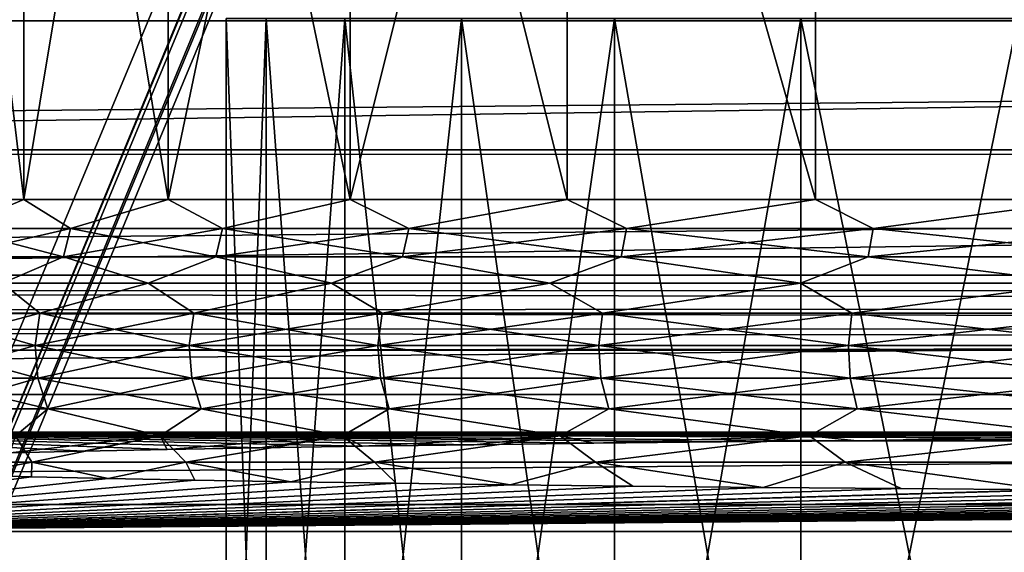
# Model space of a CAD drawing. Header units: metres. Extents: x -206 to 75, y -104 to 104.
# Tile 95 of 256: x -147.58 to -141.59, y -40.75 to -37.51. Entities that reach past the tile are written whole.
import ezdxf

# ---------------------------------------------------------------- set-up
doc = ezdxf.new("R2010")
doc.units = ezdxf.units.M
doc.layers.add('solid_01_1-CONSUMER_THERM_B_125288', color=7, linetype='CONTINUOUS')

msp = doc.modelspace()

# ---------------------------------------------------------------- linework, layer by layer
at = {"layer": 'solid_01_1-CONSUMER_THERM_B_125288'}
for points in [[(-158.776108, 66.195313), (-102.949013, 67.817345), (-158.757141, -66.251068)], [(-102.949013, 67.817345), (-158.757065, -66.804688), (-158.757141, -66.251068)], [(-102.949013, 67.817345), (-103.148926, 67.301086), (-158.757065, -66.804688)], [(-103.148926, 67.301086), (-103.25058, 66.756882), (-158.757065, -66.804688)], [(-103.25058, 66.756882), (-159.058624, -67.86515), (-158.858719, -67.348892)], [(-103.25058, 66.756882), (-103.250504, 66.203262), (-159.058624, -67.86515)], [(-103.25058, 66.756882), (-158.858719, -67.348892), (-158.757065, -66.804688)], [(-103.250504, 66.203262), (-103.231537, -66.243118), (-159.058624, -67.86515)], [(-173.500031, -37.518787, 108.5), (-88.500069, 37.481255, 108.5), (-173.500061, 37.481213, 108.5)], [(-173.500031, -37.518787, 108.5), (-88.500031, -37.518745, 108.5), (-88.500069, 37.481255, 108.5)], [(-112.500031, -40.018757, 6), (-112.500031, -31.818758, 6), (-149.500031, -31.818775, 6)], [(-149.500031, -40.018776, 6), (-112.500031, -40.018757, 6), (-149.500031, -31.818775, 6)], [(-148.185715, -33.318775, 20.264149), (-147.549835, -33.318775, 18.223518), (-148.185699, -38.603626, 20.264112)], [(-147.549835, -33.318775, 18.223518), (-147.54982, -38.603622, 18.223494), (-148.185699, -38.603626, 20.264112)], [(-148.185699, -33.318775, 28.735855), (-148.185699, -38.603626, 28.735888), (-147.54982, -38.603622, 30.776506)], [(-147.549835, -33.318775, 30.776491), (-148.185699, -33.318775, 28.735855), (-147.54982, -38.603622, 30.776506)], [(-147.549835, -33.318775, 18.223518), (-146.672623, -33.318775, 16.274437), (-147.54982, -38.603622, 18.223494)], [(-147.549835, -33.318775, 30.776491), (-147.54982, -38.603622, 30.776506), (-146.672607, -38.603622, 32.725601)], [(-146.672623, -33.318775, 32.725574), (-147.549835, -33.318775, 30.776491), (-146.672607, -38.603622, 32.725601)], [(-146.672623, -33.318775, 16.274437), (-146.672607, -38.603622, 16.274401), (-147.54982, -38.603622, 18.223494)], [(-146.672623, -33.318775, 16.274437), (-145.566849, -33.318775, 14.445255), (-146.672607, -38.603622, 16.274401)], [(-146.672623, -33.318775, 32.725574), (-146.672607, -38.603622, 32.725601), (-145.566849, -38.603622, 34.554745)], [(-145.566833, -33.318775, 34.55476), (-146.672623, -33.318775, 32.725574), (-145.566849, -38.603622, 34.554745)], [(-145.566849, -33.318775, 14.445255), (-145.566849, -38.603622, 14.445254), (-146.672607, -38.603622, 16.274401)], [(-144.248581, -33.318771, 12.762631), (-144.248672, -38.603622, 12.762729), (-145.566849, -38.603622, 14.445254)], [(-145.566849, -33.318775, 14.445255), (-144.248581, -33.318771, 12.762631), (-145.566849, -38.603622, 14.445254)], [(-145.566833, -33.318775, 34.55476), (-145.566849, -38.603622, 34.554745), (-144.248672, -38.603622, 36.23727)], [(-144.248566, -33.318771, 36.237389), (-145.566833, -33.318775, 34.55476), (-144.248672, -38.603622, 36.23727)], [(-144.248581, -33.318771, 12.762631), (-142.737305, -38.603622, 11.25136), (-144.248672, -38.603622, 12.762729)], [(-144.248566, -33.318771, 36.237389), (-144.248672, -38.603622, 36.23727), (-142.737305, -38.603622, 37.748642)], [(-144.248581, -33.318771, 12.762631), (-142.737167, -33.318771, 11.251245), (-142.737305, -38.603622, 11.25136)], [(-142.737137, -33.318771, 37.748772), (-144.248566, -33.318771, 36.237389), (-142.737305, -38.603622, 37.748642)], [(-142.737167, -33.318771, 11.251245), (-141.054779, -38.603622, 9.933186), (-142.737305, -38.603622, 11.25136)], [(-142.737137, -33.318771, 37.748772), (-142.737305, -38.603622, 37.748642), (-141.054779, -38.603622, 39.066814)], [(-142.737167, -33.318771, 11.251245), (-141.054657, -33.318771, 9.93311), (-141.054779, -38.603622, 9.933186)], [(-141.054642, -33.318771, 39.066902), (-142.737137, -33.318771, 37.748772), (-141.054779, -38.603622, 39.066814)], [(-161.879501, -37.456421, 63.5), (-100.120995, -37.453777, 63.5), (-162.097763, -38.331264, 63.5)], [(-162.097763, -38.331264, 63.5), (-100.120995, -37.453777, 63.5), (-99.903198, -38.328545, 63.5)], [(-173.438431, -38.301197, 108.5), (-88.500031, -37.518745, 108.5), (-173.500031, -37.518787, 108.5)], [(-173.438431, -38.301197, 108.5), (-88.56163, -38.301155, 108.5), (-88.500031, -37.518745, 108.5)], [(-146.07814, -44.018772, 21.623693), (-146.07814, -37.503044, 21.623697), (-146.319748, -37.503044, 23.536165)], [(-146.319733, -44.018772, 23.536163), (-146.319748, -37.503044, 23.536165), (-146.319748, -37.503044, 25.463835)], [(-146.07814, -44.018772, 21.623693), (-146.319748, -37.503044, 23.536165), (-146.319733, -44.018772, 23.536163)], [(-146.319733, -44.018772, 25.463837), (-146.319748, -37.503044, 25.463835), (-146.07814, -37.503044, 27.376303)], [(-146.319733, -44.018772, 23.536163), (-146.319748, -37.503044, 25.463835), (-146.319733, -44.018772, 25.463837)], [(-146.319733, -44.018772, 25.463837), (-146.07814, -37.503044, 27.376303), (-146.07814, -44.018772, 27.376307)], [(-145.59874, -44.018772, 19.756582), (-145.598755, -37.503044, 19.75659), (-146.07814, -37.503044, 21.623697)], [(-145.59874, -44.018772, 19.756582), (-146.07814, -37.503044, 21.623697), (-146.07814, -44.018772, 21.623693)], [(-146.07814, -44.018772, 27.376307), (-146.07814, -37.503044, 27.376303), (-145.598755, -37.503044, 29.24341)], [(-146.07814, -44.018772, 27.376307), (-145.598755, -37.503044, 29.24341), (-145.59874, -44.018772, 29.243418)], [(-144.889114, -44.018772, 17.964279), (-144.88913, -37.503044, 17.964289), (-145.598755, -37.503044, 19.75659)], [(-144.889114, -44.018772, 17.964279), (-145.598755, -37.503044, 19.75659), (-145.59874, -44.018772, 19.756582)], [(-145.59874, -44.018772, 29.243418), (-145.598755, -37.503044, 29.24341), (-144.88913, -37.503044, 31.035711)], [(-145.59874, -44.018772, 29.243418), (-144.88913, -37.503044, 31.035711), (-144.889114, -44.018772, 31.035721)], [(-143.960449, -44.018772, 16.275049), (-143.960464, -37.503044, 16.275059), (-144.88913, -37.503044, 17.964289)], [(-143.960449, -44.018772, 16.275049), (-144.88913, -37.503044, 17.964289), (-144.889114, -44.018772, 17.964279)], [(-144.889114, -44.018772, 31.035721), (-144.88913, -37.503044, 31.035711), (-143.960464, -37.503044, 32.724941)], [(-144.889114, -44.018772, 31.035721), (-143.960464, -37.503044, 32.724941), (-143.960449, -44.018772, 32.724949)], [(-142.827393, -44.018772, 14.715532), (-142.827408, -37.503044, 14.715542), (-143.960464, -37.503044, 16.275059)], [(-142.827393, -44.018772, 14.715532), (-143.960464, -37.503044, 16.275059), (-143.960449, -44.018772, 16.275049)], [(-143.960449, -44.018772, 32.724949), (-143.960464, -37.503044, 32.724941), (-142.827408, -37.503044, 34.284458)], [(-143.960449, -44.018772, 32.724949), (-142.827408, -37.503044, 34.284458), (-142.827393, -44.018772, 34.28447)], [(-141.507813, -44.018772, 13.310323), (-141.507828, -37.503044, 13.310331), (-142.827408, -37.503044, 14.715542)], [(-141.507813, -44.018772, 13.310323), (-142.827408, -37.503044, 14.715542), (-142.827393, -44.018772, 14.715532)], [(-142.827393, -44.018772, 34.28447), (-142.827408, -37.503044, 34.284458), (-141.507828, -37.503044, 35.689667)], [(-142.827393, -44.018772, 34.28447), (-141.507828, -37.503044, 35.689667), (-141.507813, -44.018772, 35.689678)], [(-173.255386, -39.063648, 108.5), (-88.56163, -38.301155, 108.5), (-173.438431, -38.301197, 108.5)], [(-173.255386, -39.063648, 108.5), (-88.744667, -39.063606, 108.5), (-88.56163, -38.301155, 108.5)], [(-162.097763, -38.331264, 63.5), (-99.903198, -38.328545, 63.5), (-162.450867, -39.159824, 63.5)], [(-162.450867, -39.159824, 63.5), (-99.903198, -38.328545, 63.5), (-99.550278, -39.157799, 63.5)], [(-147.971512, -38.780296, 19.419071), (-148.185699, -38.603626, 20.264112), (-147.54982, -38.603622, 18.223494)], [(-147.971512, -38.780296, 29.580929), (-147.54982, -38.603622, 30.776506), (-148.185699, -38.603626, 28.735888)], [(-147.266907, -38.780296, 17.483158), (-147.971512, -38.780296, 19.419071), (-147.54982, -38.603622, 18.223494)], [(-147.971512, -38.780296, 29.580929), (-147.266907, -38.780296, 31.516842), (-147.54982, -38.603622, 30.776506)], [(-147.266907, -38.780296, 17.483158), (-147.54982, -38.603622, 18.223494), (-146.672607, -38.603622, 16.274401)], [(-147.266907, -38.780296, 31.516842), (-146.672607, -38.603622, 32.725601), (-147.54982, -38.603622, 30.776506)], [(-146.3423, -38.780296, 15.642135), (-147.266907, -38.780296, 17.483158), (-146.672607, -38.603622, 16.274401)], [(-147.266907, -38.780296, 31.516842), (-146.3423, -38.780296, 33.357864), (-146.672607, -38.603622, 32.725601)], [(-146.3423, -38.780296, 15.642135), (-146.672607, -38.603622, 16.274401), (-145.566849, -38.603622, 14.445254)], [(-146.3423, -38.780296, 33.357864), (-145.566849, -38.603622, 34.554745), (-146.672607, -38.603622, 32.725601)], [(-145.210236, -38.780296, 13.920899), (-146.3423, -38.780296, 15.642135), (-145.566849, -38.603622, 14.445254)], [(-146.3423, -38.780296, 33.357864), (-145.210236, -38.780296, 35.079102), (-145.566849, -38.603622, 34.554745)], [(-145.210236, -38.780296, 13.920899), (-145.566849, -38.603622, 14.445254), (-144.248672, -38.603622, 12.762729)], [(-145.210236, -38.780296, 35.079102), (-144.248672, -38.603622, 36.23727), (-145.566849, -38.603622, 34.554745)], [(-143.885986, -38.780293, 12.342729), (-145.210236, -38.780296, 13.920899), (-144.248672, -38.603622, 12.762729)], [(-145.210236, -38.780296, 35.079102), (-143.885986, -38.780293, 36.657272), (-144.248672, -38.603622, 36.23727)], [(-143.885986, -38.780293, 12.342729), (-144.248672, -38.603622, 12.762729), (-142.737305, -38.603622, 11.25136)], [(-143.885986, -38.780293, 36.657272), (-142.737305, -38.603622, 37.748642), (-144.248672, -38.603622, 36.23727)], [(-142.387482, -38.780293, 10.928964), (-143.885986, -38.780293, 12.342729), (-142.737305, -38.603622, 11.25136)], [(-143.885986, -38.780293, 36.657272), (-142.387482, -38.780293, 38.071037), (-142.737305, -38.603622, 37.748642)], [(-142.387482, -38.780293, 10.928964), (-142.737305, -38.603622, 11.25136), (-141.054779, -38.603622, 9.933186)], [(-142.387482, -38.780293, 38.071037), (-141.054779, -38.603622, 39.066814), (-142.737305, -38.603622, 37.748642)], [(-140.734985, -38.780293, 9.698724), (-142.387482, -38.780293, 10.928964), (-141.054779, -38.603622, 9.933186)], [(-142.387482, -38.780293, 38.071037), (-140.734985, -38.780293, 39.301277), (-141.054779, -38.603622, 39.066814)], [(-148.016373, -38.951744, 29.594357), (-147.309891, -38.951744, 31.535387), (-147.971512, -38.780296, 29.580929)], [(-148.016373, -38.951744, 19.405643), (-147.971512, -38.780296, 19.419071), (-147.266907, -38.780296, 17.483158)], [(-147.309891, -38.951744, 17.464613), (-148.016373, -38.951744, 19.405643), (-147.266907, -38.780296, 17.483158)], [(-147.309891, -38.951744, 31.535387), (-147.266907, -38.780296, 31.516842), (-147.971512, -38.780296, 29.580929)], [(-147.309891, -38.951744, 31.535387), (-146.382843, -38.951744, 33.381275), (-147.266907, -38.780296, 31.516842)], [(-147.309891, -38.951744, 17.464613), (-147.266907, -38.780296, 17.483158), (-146.3423, -38.780296, 15.642135)], [(-146.382843, -38.951744, 15.618725), (-147.309891, -38.951744, 17.464613), (-146.3423, -38.780296, 15.642135)], [(-146.382843, -38.951744, 33.381275), (-146.3423, -38.780296, 33.357864), (-147.266907, -38.780296, 31.516842)], [(-146.382843, -38.951744, 33.381275), (-145.247787, -38.95174, 35.107059), (-146.3423, -38.780296, 33.357864)], [(-146.382843, -38.951744, 15.618725), (-146.3423, -38.780296, 15.642135), (-145.210236, -38.780296, 13.920899)], [(-145.247787, -38.95174, 13.892941), (-146.382843, -38.951744, 15.618725), (-145.210236, -38.780296, 13.920899)], [(-145.247787, -38.95174, 35.107059), (-145.210236, -38.780296, 35.079102), (-146.3423, -38.780296, 33.357864)], [(-145.247787, -38.95174, 13.892941), (-145.210236, -38.780296, 13.920899), (-143.885986, -38.780293, 12.342729)], [(-143.920044, -38.95174, 12.310599), (-145.247787, -38.95174, 13.892941), (-143.885986, -38.780293, 12.342729)], [(-145.247787, -38.95174, 35.107059), (-143.920044, -38.95174, 36.6894), (-145.210236, -38.780296, 35.079102)], [(-143.920044, -38.95174, 36.6894), (-143.885986, -38.780293, 36.657272), (-145.210236, -38.780296, 35.079102)], [(-143.920044, -38.95174, 36.6894), (-142.417572, -38.95174, 38.106903), (-143.885986, -38.780293, 36.657272)], [(-143.920044, -38.95174, 12.310599), (-143.885986, -38.780293, 12.342729), (-142.387482, -38.780293, 10.928964)], [(-142.417572, -38.95174, 10.893098), (-143.920044, -38.95174, 12.310599), (-142.387482, -38.780293, 10.928964)], [(-142.417572, -38.95174, 38.106903), (-142.387482, -38.780293, 38.071037), (-143.885986, -38.780293, 36.657272)], [(-142.417572, -38.95174, 38.106903), (-140.760712, -38.95174, 39.340393), (-142.387482, -38.780293, 38.071037)], [(-142.417572, -38.95174, 10.893098), (-142.387482, -38.780293, 10.928964), (-140.734985, -38.780293, 9.698724)], [(-140.760712, -38.95174, 9.659606), (-142.417572, -38.95174, 10.893098), (-140.734985, -38.780293, 9.698724)], [(-140.760712, -38.95174, 39.340393), (-140.734985, -38.780293, 39.301277), (-142.387482, -38.780293, 38.071037)], [(-147.309891, -38.951744, 17.464613), (-147.679688, -39.112041, 18.174242), (-148.016373, -38.951744, 19.405643)], [(-148.016373, -38.951744, 29.594357), (-147.679688, -39.112041, 30.825758), (-147.309891, -38.951744, 31.535387)], [(-147.309891, -38.951744, 17.464613), (-146.795578, -39.112041, 16.209854), (-147.679688, -39.112041, 18.174242)], [(-147.309891, -38.951744, 31.535387), (-147.679688, -39.112041, 30.825758), (-146.795578, -39.112041, 32.790146)], [(-146.382843, -38.951744, 15.618725), (-146.795578, -39.112041, 16.209854), (-147.309891, -38.951744, 17.464613)], [(-147.309891, -38.951744, 31.535387), (-146.795578, -39.112041, 32.790146), (-146.382843, -38.951744, 33.381275)], [(-146.382843, -38.951744, 15.618725), (-145.681152, -39.112041, 14.366356), (-146.795578, -39.112041, 16.209854)], [(-146.382843, -38.951744, 33.381275), (-146.795578, -39.112041, 32.790146), (-145.681152, -39.112041, 34.633644)], [(-145.247787, -38.95174, 13.892941), (-145.681152, -39.112041, 14.366356), (-146.382843, -38.951744, 15.618725)], [(-146.382843, -38.951744, 33.381275), (-145.681152, -39.112041, 34.633644), (-145.247787, -38.95174, 35.107059)], [(-145.247787, -38.95174, 13.892941), (-144.352631, -39.112038, 12.670629), (-145.681152, -39.112041, 14.366356)], [(-145.247787, -38.95174, 35.107059), (-145.681152, -39.112041, 34.633644), (-144.352631, -39.112038, 36.329372)], [(-143.920044, -38.95174, 12.310599), (-144.352631, -39.112038, 12.670629), (-145.247787, -38.95174, 13.892941)], [(-145.247787, -38.95174, 35.107059), (-144.352631, -39.112038, 36.329372), (-143.920044, -38.95174, 36.6894)], [(-143.920044, -38.95174, 12.310599), (-142.829407, -39.112038, 11.1474), (-144.352631, -39.112038, 12.670629)], [(-143.920044, -38.95174, 36.6894), (-144.352631, -39.112038, 36.329372), (-142.829407, -39.112038, 37.8526)], [(-142.417572, -38.95174, 10.893098), (-142.829407, -39.112038, 11.1474), (-143.920044, -38.95174, 12.310599)], [(-143.920044, -38.95174, 36.6894), (-142.829407, -39.112038, 37.8526), (-142.417572, -38.95174, 38.106903)], [(-142.417572, -38.95174, 10.893098), (-141.133667, -39.112038, 9.818882), (-142.829407, -39.112038, 11.1474)], [(-142.417572, -38.95174, 38.106903), (-142.829407, -39.112038, 37.8526), (-141.133667, -39.112038, 39.181118)], [(-140.760712, -38.95174, 9.659606), (-141.133667, -39.112038, 9.818882), (-142.417572, -38.95174, 10.893098)], [(-142.417572, -38.95174, 38.106903), (-141.133667, -39.112038, 39.181118), (-140.760712, -38.95174, 39.340393)], [(-172.954895, -39.789059, 108.5), (-88.744667, -39.063606, 108.5), (-173.255386, -39.063648, 108.5)], [(-172.954895, -39.789059, 108.5), (-89.045166, -39.789017, 108.5), (-88.744667, -39.063606, 108.5)], [(-147.679688, -39.112041, 18.174242), (-147.452515, -39.294357, 17.403091), (-148.165176, -39.294357, 19.361095)], [(-147.679688, -39.112041, 30.825758), (-148.165176, -39.294357, 29.638905), (-147.452515, -39.294357, 31.596909)], [(-147.679688, -39.112041, 18.174242), (-146.795578, -39.112041, 16.209854), (-147.452515, -39.294357, 17.403091)], [(-146.795578, -39.112041, 32.790146), (-147.679688, -39.112041, 30.825758), (-147.452515, -39.294357, 31.596909)], [(-146.795578, -39.112041, 16.209854), (-146.517365, -39.294357, 15.54106), (-147.452515, -39.294357, 17.403091)], [(-146.795578, -39.112041, 32.790146), (-147.452515, -39.294357, 31.596909), (-146.517365, -39.294357, 33.458939)], [(-146.795578, -39.112041, 16.209854), (-145.681152, -39.112041, 14.366356), (-146.517365, -39.294357, 15.54106)], [(-145.681152, -39.112041, 34.633644), (-146.795578, -39.112041, 32.790146), (-146.517365, -39.294357, 33.458939)], [(-145.681152, -39.112041, 14.366356), (-145.372375, -39.294357, 13.800185), (-146.517365, -39.294357, 15.54106)], [(-145.681152, -39.112041, 34.633644), (-146.517365, -39.294357, 33.458939), (-145.372375, -39.294357, 35.199814)], [(-145.681152, -39.112041, 14.366356), (-144.352631, -39.112038, 12.670629), (-145.372375, -39.294357, 13.800185)], [(-144.352631, -39.112038, 36.329372), (-145.681152, -39.112041, 34.633644), (-145.372375, -39.294357, 35.199814)], [(-144.352631, -39.112038, 12.670629), (-144.03302, -39.294357, 12.204005), (-145.372375, -39.294357, 13.800185)], [(-144.352631, -39.112038, 36.329372), (-145.372375, -39.294357, 35.199814), (-144.03302, -39.294357, 36.795994)], [(-144.352631, -39.112038, 12.670629), (-142.829407, -39.112038, 11.1474), (-144.03302, -39.294357, 12.204005)], [(-142.829407, -39.112038, 37.8526), (-144.352631, -39.112038, 36.329372), (-144.03302, -39.294357, 36.795994)], [(-142.829407, -39.112038, 11.1474), (-142.517426, -39.294357, 10.774109), (-144.03302, -39.294357, 12.204005)], [(-142.829407, -39.112038, 37.8526), (-144.03302, -39.294357, 36.795994), (-142.517426, -39.294357, 38.225891)], [(-142.829407, -39.112038, 11.1474), (-141.133667, -39.112038, 9.818882), (-142.517426, -39.294357, 10.774109)], [(-141.133667, -39.112038, 39.181118), (-142.829407, -39.112038, 37.8526), (-142.517426, -39.294357, 38.225891)], [(-141.133667, -39.112038, 9.818882), (-140.846069, -39.294357, 9.529831), (-142.517426, -39.294357, 10.774109)], [(-141.133667, -39.112038, 39.181118), (-142.517426, -39.294357, 38.225891), (-140.846069, -39.294357, 39.470169)], [(-162.450867, -39.159824, 63.5), (-99.503448, -39.261337, 63.5), (-162.502563, -39.27721, 63.5)], [(-162.450867, -39.159824, 63.5), (-99.550278, -39.157799, 63.5), (-99.503448, -39.261337, 63.5)], [(-162.502563, -39.27721, 63.5), (-99.503448, -39.261337, 63.5), (-99.468552, -39.369972, 63.5)], [(-162.502563, -39.27721, 63.5), (-99.468552, -39.369972, 63.5), (-162.538803, -39.40007, 63.5)], [(-147.452515, -39.294357, 17.403091), (-147.481552, -39.490719, 17.390564), (-148.195465, -39.490719, 19.352022)], [(-148.165176, -39.294357, 19.361095), (-147.452515, -39.294357, 17.403091), (-148.195465, -39.490719, 19.352022)], [(-148.165176, -39.294357, 29.638905), (-148.195465, -39.490719, 29.647978), (-147.481552, -39.490719, 31.609436)], [(-147.452515, -39.294357, 31.596909), (-148.165176, -39.294357, 29.638905), (-147.481552, -39.490719, 31.609436)], [(-146.517365, -39.294357, 15.54106), (-146.544754, -39.490719, 15.525246), (-147.481552, -39.490719, 17.390564)], [(-147.452515, -39.294357, 17.403091), (-146.517365, -39.294357, 15.54106), (-147.481552, -39.490719, 17.390564)], [(-147.452515, -39.294357, 31.596909), (-147.481552, -39.490719, 31.609436), (-146.544754, -39.490719, 33.474754)], [(-146.517365, -39.294357, 33.458939), (-147.452515, -39.294357, 31.596909), (-146.544754, -39.490719, 33.474754)], [(-145.372375, -39.294357, 13.800185), (-145.397751, -39.490719, 13.781297), (-146.544754, -39.490719, 15.525246)], [(-146.517365, -39.294357, 15.54106), (-145.372375, -39.294357, 13.800185), (-146.544754, -39.490719, 15.525246)], [(-146.517365, -39.294357, 33.458939), (-146.544754, -39.490719, 33.474754), (-145.397751, -39.490719, 35.218704)], [(-145.372375, -39.294357, 35.199814), (-146.517365, -39.294357, 33.458939), (-145.397751, -39.490719, 35.218704)], [(-144.03302, -39.294357, 12.204005), (-144.05603, -39.490719, 12.182301), (-145.397751, -39.490719, 13.781297)], [(-145.372375, -39.294357, 13.800185), (-144.03302, -39.294357, 12.204005), (-145.397751, -39.490719, 13.781297)], [(-145.372375, -39.294357, 35.199814), (-145.397751, -39.490719, 35.218704), (-144.05603, -39.490719, 36.817699)], [(-144.03302, -39.294357, 36.795994), (-145.372375, -39.294357, 35.199814), (-144.05603, -39.490719, 36.817699)], [(-142.517426, -39.294357, 10.774109), (-142.53775, -39.490715, 10.749879), (-144.05603, -39.490719, 12.182301)], [(-144.03302, -39.294357, 12.204005), (-142.517426, -39.294357, 10.774109), (-144.05603, -39.490719, 12.182301)], [(-144.03302, -39.294357, 36.795994), (-144.05603, -39.490719, 36.817699), (-142.53775, -39.490715, 38.250122)], [(-142.517426, -39.294357, 38.225891), (-144.03302, -39.294357, 36.795994), (-142.53775, -39.490715, 38.250122)], [(-140.846069, -39.294357, 9.529831), (-140.863449, -39.490715, 9.503405), (-142.53775, -39.490715, 10.749879)], [(-142.517426, -39.294357, 10.774109), (-140.846069, -39.294357, 9.529831), (-142.53775, -39.490715, 10.749879)], [(-142.517426, -39.294357, 38.225891), (-142.53775, -39.490715, 38.250122), (-140.863449, -39.490715, 39.496593)], [(-140.846069, -39.294357, 39.470169), (-142.517426, -39.294357, 38.225891), (-140.863449, -39.490715, 39.496593)], [(-162.538803, -39.40007, 63.5), (-99.468552, -39.369972, 63.5), (-99.446304, -39.481518, 63.5)], [(-162.538803, -39.40007, 63.5), (-99.446304, -39.481518, 63.5), (-150.001831, -39.520569, 63.5)], [(-99.446304, -39.481518, 63.5), (-111.998238, -39.520554, 63.5), (-150.001831, -39.520569, 63.5)], [(-148.195465, -39.490719, 19.352022), (-147.481552, -39.490719, 17.390564), (-148.178436, -39.688812, 19.357124)], [(-148.195465, -39.490719, 29.647978), (-148.178436, -39.688812, 29.642876), (-147.465225, -39.688812, 31.602392)], [(-147.481552, -39.490719, 31.609436), (-148.195465, -39.490719, 29.647978), (-147.465225, -39.688812, 31.602392)], [(-147.481552, -39.490719, 17.390564), (-147.465225, -39.688812, 17.397608), (-148.178436, -39.688812, 19.357124)], [(-147.481552, -39.490719, 17.390564), (-146.544754, -39.490719, 15.525246), (-147.465225, -39.688812, 17.397608)], [(-147.481552, -39.490719, 31.609436), (-147.465225, -39.688812, 31.602392), (-146.529358, -39.688812, 33.465858)], [(-146.544754, -39.490719, 33.474754), (-147.481552, -39.490719, 31.609436), (-146.529358, -39.688812, 33.465858)], [(-146.544754, -39.490719, 15.525246), (-146.529358, -39.688812, 15.53414), (-147.465225, -39.688812, 17.397608)], [(-146.544754, -39.490719, 15.525246), (-145.397751, -39.490719, 13.781297), (-146.529358, -39.688812, 15.53414)], [(-146.544754, -39.490719, 33.474754), (-146.529358, -39.688812, 33.465858), (-145.383484, -39.688812, 35.20808)], [(-145.397751, -39.490719, 35.218704), (-146.544754, -39.490719, 33.474754), (-145.383484, -39.688812, 35.20808)], [(-145.397751, -39.490719, 13.781297), (-145.383484, -39.688812, 13.791919), (-146.529358, -39.688812, 15.53414)], [(-145.397751, -39.490719, 13.781297), (-144.05603, -39.490719, 12.182301), (-145.383484, -39.688812, 13.791919)], [(-145.397751, -39.490719, 35.218704), (-145.383484, -39.688812, 35.20808), (-144.043091, -39.688812, 36.805492)], [(-144.05603, -39.490719, 36.817699), (-145.397751, -39.490719, 35.218704), (-144.043091, -39.688812, 36.805492)], [(-144.05603, -39.490719, 12.182301), (-144.043091, -39.688812, 12.194507), (-145.383484, -39.688812, 13.791919)], [(-144.05603, -39.490719, 12.182301), (-142.53775, -39.490715, 10.749879), (-144.043091, -39.688812, 12.194507)], [(-142.53775, -39.490715, 38.250122), (-144.05603, -39.490719, 36.817699), (-142.526321, -39.688812, 38.236496)], [(-144.05603, -39.490719, 36.817699), (-144.043091, -39.688812, 36.805492), (-142.526321, -39.688812, 38.236496)], [(-142.53775, -39.490715, 10.749879), (-142.526321, -39.688812, 10.763505), (-144.043091, -39.688812, 12.194507)], [(-142.53775, -39.490715, 10.749879), (-140.863449, -39.490715, 9.503405), (-142.526321, -39.688812, 10.763505)], [(-142.53775, -39.490715, 38.250122), (-142.526321, -39.688812, 38.236496), (-140.853668, -39.688808, 39.481735)], [(-140.863449, -39.490715, 39.496593), (-142.53775, -39.490715, 38.250122), (-140.853668, -39.688808, 39.481735)], [(-140.863449, -39.490715, 9.503405), (-140.853668, -39.688808, 9.518266), (-142.526321, -39.688812, 10.763505)], [(-150.001831, -40.620937, 63.5), (-111.998238, -39.520554, 63.5), (-111.998238, -40.620918, 63.5)], [(-150.001831, -40.620937, 63.5), (-150.001831, -39.520569, 63.5), (-111.998238, -39.520554, 63.5)], [(-148.178436, -39.688812, 19.357124), (-147.465225, -39.688812, 17.397608), (-148.115097, -39.876396, 19.376083)], [(-148.178436, -39.688812, 29.642876), (-148.115097, -39.876396, 29.623917), (-147.404526, -39.876396, 31.576208)], [(-147.465225, -39.688812, 31.602392), (-148.178436, -39.688812, 29.642876), (-147.404526, -39.876396, 31.576208)], [(-147.465225, -39.688812, 17.397608), (-147.404526, -39.876396, 17.423792), (-148.115097, -39.876396, 19.376083)], [(-147.465225, -39.688812, 17.397608), (-146.529358, -39.688812, 15.53414), (-147.404526, -39.876396, 17.423792)], [(-147.465225, -39.688812, 31.602392), (-147.404526, -39.876396, 31.576208), (-146.472107, -39.876396, 33.432808)], [(-146.529358, -39.688812, 33.465858), (-147.465225, -39.688812, 31.602392), (-146.472107, -39.876396, 33.432808)], [(-146.529358, -39.688812, 15.53414), (-146.472107, -39.876396, 15.567192), (-147.404526, -39.876396, 17.423792)], [(-146.529358, -39.688812, 15.53414), (-145.383484, -39.688812, 13.791919), (-146.472107, -39.876396, 15.567192)], [(-146.529358, -39.688812, 33.465858), (-146.472107, -39.876396, 33.432808), (-145.33046, -39.876396, 35.168606)], [(-145.383484, -39.688812, 35.20808), (-146.529358, -39.688812, 33.465858), (-145.33046, -39.876396, 35.168606)], [(-145.383484, -39.688812, 13.791919), (-145.33046, -39.876396, 13.831394), (-146.472107, -39.876396, 15.567192)], [(-145.383484, -39.688812, 13.791919), (-144.043091, -39.688812, 12.194507), (-145.33046, -39.876396, 13.831394)], [(-145.383484, -39.688812, 35.20808), (-145.33046, -39.876396, 35.168606), (-143.99501, -39.876396, 36.760128)], [(-144.043091, -39.688812, 36.805492), (-145.383484, -39.688812, 35.20808), (-143.99501, -39.876396, 36.760128)], [(-144.043091, -39.688812, 12.194507), (-143.99501, -39.876396, 12.239871), (-145.33046, -39.876396, 13.831394)], [(-144.043091, -39.688812, 12.194507), (-142.526321, -39.688812, 10.763505), (-143.99501, -39.876396, 12.239871)], [(-144.043091, -39.688812, 36.805492), (-143.99501, -39.876396, 36.760128), (-142.483826, -39.876396, 38.185856)], [(-142.526321, -39.688812, 38.236496), (-144.043091, -39.688812, 36.805492), (-142.483826, -39.876396, 38.185856)], [(-142.526321, -39.688812, 10.763505), (-142.483826, -39.876396, 10.814144), (-143.99501, -39.876396, 12.239871)], [(-142.526321, -39.688812, 10.763505), (-140.853668, -39.688808, 9.518266), (-142.483826, -39.876396, 10.814144)], [(-140.853668, -39.688808, 39.481735), (-142.526321, -39.688812, 38.236496), (-140.817352, -39.876396, 39.426502)], [(-142.526321, -39.688812, 38.236496), (-142.483826, -39.876396, 38.185856), (-140.817352, -39.876396, 39.426502)], [(-140.853668, -39.688808, 9.518266), (-140.817352, -39.876396, 9.573496), (-142.483826, -39.876396, 10.814144)], [(-172.545181, -40.457603, 108.5), (-89.045166, -39.789017, 108.5), (-172.954895, -39.789059, 108.5)], [(-172.545181, -40.457603, 108.5), (-89.45488, -40.457565, 108.5), (-89.045166, -39.789017, 108.5)], [(-148.115097, -39.876396, 19.376083), (-147.404526, -39.876396, 17.423792), (-147.602005, -40.041275, 18.20376)], [(-147.404526, -39.876396, 31.576208), (-148.115097, -39.876396, 29.623917), (-147.602005, -40.041275, 30.79624)], [(-147.404526, -39.876396, 17.423792), (-146.722046, -40.041275, 16.248537), (-147.602005, -40.041275, 18.20376)], [(-147.404526, -39.876396, 31.576208), (-147.602005, -40.041275, 30.79624), (-146.722046, -40.041275, 32.751465)], [(-147.404526, -39.876396, 17.423792), (-146.472107, -39.876396, 15.567192), (-146.722046, -40.041275, 16.248537)], [(-146.472107, -39.876396, 33.432808), (-147.404526, -39.876396, 31.576208), (-146.722046, -40.041275, 32.751465)], [(-146.472107, -39.876396, 15.567192), (-145.612793, -40.041275, 14.413583), (-146.722046, -40.041275, 16.248537)], [(-146.472107, -39.876396, 33.432808), (-146.722046, -40.041275, 32.751465), (-145.612793, -40.041275, 34.586418)], [(-146.472107, -39.876396, 15.567192), (-145.33046, -39.876396, 13.831394), (-145.612793, -40.041275, 14.413583)], [(-145.33046, -39.876396, 35.168606), (-146.472107, -39.876396, 33.432808), (-145.612793, -40.041275, 34.586418)], [(-145.33046, -39.876396, 13.831394), (-144.290375, -40.041271, 12.725649), (-145.612793, -40.041275, 14.413583)], [(-145.33046, -39.876396, 35.168606), (-145.612793, -40.041275, 34.586418), (-144.290375, -40.041271, 36.274349)], [(-145.33046, -39.876396, 13.831394), (-143.99501, -39.876396, 12.239871), (-144.290375, -40.041271, 12.725649)], [(-143.99501, -39.876396, 36.760128), (-145.33046, -39.876396, 35.168606), (-144.290375, -40.041271, 36.274349)], [(-143.99501, -39.876396, 12.239871), (-142.7742, -40.041271, 11.209496), (-144.290375, -40.041271, 12.725649)], [(-143.99501, -39.876396, 36.760128), (-144.290375, -40.041271, 36.274349), (-142.7742, -40.041271, 37.790504)], [(-143.99501, -39.876396, 12.239871), (-142.483826, -39.876396, 10.814144), (-142.7742, -40.041271, 11.209496)], [(-142.483826, -39.876396, 38.185856), (-143.99501, -39.876396, 36.760128), (-142.7742, -40.041271, 37.790504)], [(-142.483826, -39.876396, 10.814144), (-141.086395, -40.041271, 9.887205), (-142.7742, -40.041271, 11.209496)], [(-142.483826, -39.876396, 38.185856), (-142.7742, -40.041271, 37.790504), (-141.086395, -40.041271, 39.112793)], [(-142.483826, -39.876396, 10.814144), (-140.817352, -39.876396, 9.573496), (-141.086395, -40.041271, 9.887205)], [(-140.817352, -39.876396, 39.426502), (-142.483826, -39.876396, 38.185856), (-141.086395, -40.041271, 39.112793)], [(-149.500031, -40.018776, 6), (-131.000031, -40.026096, 6.7), (-112.500031, -40.018757, 6)], [(-149.500031, -40.018776, 6), (-142.484177, -40.070087, 10.900205), (-140.819931, -40.057034, 9.653804)], [(-143.308441, -40.077694, 11.626254), (-142.484177, -40.070087, 10.900205), (-149.500031, -40.018776, 6)], [(-149.500031, -40.018776, 6), (-140.819931, -40.057034, 9.653804), (-139.021713, -40.046104, 8.609983)], [(-149.500031, -40.018776, 6), (-139.021713, -40.046104, 8.609983), (-137.114059, -40.037441, 7.782981)], [(-149.500031, -40.018776, 6), (-137.114059, -40.037441, 7.782981), (-135.122986, -40.03117, 7.184074)], [(-149.500031, -40.018776, 6), (-135.122986, -40.03117, 7.184074), (-133.075668, -40.02737, 6.821433)], [(-149.500031, -40.018776, 6), (-133.075668, -40.02737, 6.821433), (-131.000031, -40.026096, 6.7)], [(-147.187622, -40.132912, 16.899027), (-149.500031, -40.018776, 6), (-147.634308, -40.143394, 17.899973)], [(-146.680344, -40.122734, 15.927099), (-149.500031, -40.018776, 6), (-147.187622, -40.132912, 16.899027)], [(-146.114456, -40.1129, 14.988003), (-149.500031, -40.018776, 6), (-146.680344, -40.122734, 15.927099)], [(-145.491852, -40.103443, 14.084962), (-149.500031, -40.018776, 6), (-146.114456, -40.1129, 14.988003)], [(-144.815063, -40.094402, 13.221654), (-149.500031, -40.018776, 6), (-145.491852, -40.103443, 14.084962)], [(-144.086273, -40.085804, 12.40095), (-149.500031, -40.018776, 6), (-144.815063, -40.094402, 13.221654)], [(-143.308441, -40.077694, 11.626254), (-149.500031, -40.018776, 6), (-144.086273, -40.085804, 12.40095)], [(-148.213272, -40.201149, 29.620453), (-147.501312, -40.201149, 31.586796), (-147.602005, -40.041275, 30.79624)], [(-147.634308, -40.143394, 17.899973), (-147.602005, -40.041275, 18.20376), (-146.722046, -40.041275, 16.248537)], [(-147.187622, -40.132912, 16.899027), (-147.634308, -40.143394, 17.899973), (-146.722046, -40.041275, 16.248537)], [(-147.501312, -40.201149, 31.586796), (-146.722046, -40.041275, 32.751465), (-147.602005, -40.041275, 30.79624)], [(-147.501312, -40.201149, 31.586796), (-146.565582, -40.201149, 33.457039), (-146.722046, -40.041275, 32.751465)], [(-146.680344, -40.122734, 15.927099), (-147.187622, -40.132912, 16.899027), (-146.722046, -40.041275, 16.248537)], [(-146.680344, -40.122734, 15.927099), (-146.722046, -40.041275, 16.248537), (-145.612793, -40.041275, 14.413583)], [(-146.565582, -40.201149, 33.457039), (-145.612793, -40.041275, 34.586418), (-146.722046, -40.041275, 32.751465)], [(-146.114456, -40.1129, 14.988003), (-146.680344, -40.122734, 15.927099), (-145.612793, -40.041275, 14.413583)], [(-146.565582, -40.201149, 33.457039), (-145.418777, -40.201149, 35.205822), (-145.612793, -40.041275, 34.586418)], [(-145.491852, -40.103443, 14.084962), (-146.114456, -40.1129, 14.988003), (-145.612793, -40.041275, 14.413583)], [(-145.491852, -40.103443, 14.084962), (-145.612793, -40.041275, 14.413583), (-144.290375, -40.041271, 12.725649)], [(-145.418777, -40.201149, 35.205822), (-144.290375, -40.041271, 36.274349), (-145.612793, -40.041275, 34.586418)], [(-144.815063, -40.094402, 13.221654), (-145.491852, -40.103443, 14.084962), (-144.290375, -40.041271, 12.725649)], [(-145.418777, -40.201149, 35.205822), (-144.076447, -40.201149, 36.809429), (-144.290375, -40.041271, 36.274349)], [(-144.086273, -40.085804, 12.40095), (-144.815063, -40.094402, 13.221654), (-144.290375, -40.041271, 12.725649)], [(-144.086273, -40.085804, 12.40095), (-144.290375, -40.041271, 12.725649), (-142.7742, -40.041271, 11.209496)], [(-144.076447, -40.201149, 36.809429), (-142.7742, -40.041271, 37.790504), (-144.290375, -40.041271, 36.274349)], [(-143.308441, -40.077694, 11.626254), (-144.086273, -40.085804, 12.40095), (-142.7742, -40.041271, 11.209496)], [(-144.076447, -40.201149, 36.809429), (-142.556808, -40.201149, 38.24612), (-142.7742, -40.041271, 37.790504)], [(-143.308441, -40.077694, 11.626254), (-142.7742, -40.041271, 11.209496), (-142.484177, -40.070087, 10.900205)], [(-142.7742, -40.041271, 11.209496), (-141.086395, -40.041271, 9.887205), (-142.484177, -40.070087, 10.900205)], [(-142.556808, -40.201149, 38.24612), (-141.086395, -40.041271, 39.112793), (-142.7742, -40.041271, 37.790504)], [(-142.556808, -40.201149, 38.24612), (-140.880447, -40.201149, 39.496407), (-141.086395, -40.041271, 39.112793)], [(-141.086395, -40.041271, 9.887205), (-140.819962, -40.070087, 9.653821), (-142.484177, -40.070087, 10.900205)], [(-140.819931, -40.057034, 9.653804), (-142.484177, -40.070087, 10.900205), (-140.819962, -40.070087, 9.653821)], [(-147.907578, -40.278084, 30.761414), (-147.501312, -40.201149, 31.586796), (-148.213272, -40.201149, 29.620453)], [(-147.907578, -40.278084, 30.761414), (-147.503525, -40.288773, 31.781845), (-147.501312, -40.201149, 31.586796)], [(-147.503525, -40.288773, 31.781845), (-147.037613, -40.299183, 32.775982), (-147.501312, -40.201149, 31.586796)], [(-147.037613, -40.299183, 32.775982), (-146.565582, -40.201149, 33.457039), (-147.501312, -40.201149, 31.586796)], [(-147.037613, -40.299183, 32.775982), (-146.511566, -40.309277, 33.739971), (-146.565582, -40.201149, 33.457039)], [(-145.927414, -40.319016, 34.670082), (-145.418777, -40.201149, 35.205822), (-146.565582, -40.201149, 33.457039)], [(-146.511566, -40.309277, 33.739971), (-145.927414, -40.319016, 34.670082), (-146.565582, -40.201149, 33.457039)], [(-145.927414, -40.319016, 34.670082), (-145.287155, -40.328369, 35.563091), (-145.418777, -40.201149, 35.205822)], [(-144.593414, -40.337292, 36.415253), (-144.076447, -40.201149, 36.809429), (-145.418777, -40.201149, 35.205822)], [(-145.287155, -40.328369, 35.563091), (-144.593414, -40.337292, 36.415253), (-145.418777, -40.201149, 35.205822)], [(-144.593414, -40.337292, 36.415253), (-143.84848, -40.34576, 37.223759), (-144.076447, -40.201149, 36.809429)], [(-143.055435, -40.353733, 37.98518), (-142.556808, -40.201149, 38.24612), (-144.076447, -40.201149, 36.809429)], [(-143.84848, -40.34576, 37.223759), (-143.055435, -40.353733, 37.98518), (-144.076447, -40.201149, 36.809429)], [(-143.055435, -40.353733, 37.98518), (-142.216934, -40.361187, 38.696953), (-142.556808, -40.201149, 38.24612)], [(-141.336395, -40.368088, 39.356133), (-140.880447, -40.201149, 39.496407), (-142.556808, -40.201149, 38.24612)], [(-142.216934, -40.361187, 38.696953), (-141.336395, -40.368088, 39.356133), (-142.556808, -40.201149, 38.24612)], [(-150.001831, -40.620937, 63.5), (-147.503525, -40.288773, 31.781845), (-147.907578, -40.278084, 30.761414)], [(-150.001831, -40.620937, 63.5), (-147.037613, -40.299183, 32.775982), (-147.503525, -40.288773, 31.781845)], [(-150.001831, -40.620937, 63.5), (-146.511566, -40.309277, 33.739971), (-147.037613, -40.299183, 32.775982)], [(-150.001831, -40.620937, 63.5), (-145.927414, -40.319016, 34.670082), (-146.511566, -40.309277, 33.739971)], [(-150.001831, -40.620937, 63.5), (-145.287155, -40.328369, 35.563091), (-145.927414, -40.319016, 34.670082)], [(-150.001831, -40.620937, 63.5), (-144.593414, -40.337292, 36.415253), (-145.287155, -40.328369, 35.563091)], [(-150.001831, -40.620937, 63.5), (-143.84848, -40.34576, 37.223759), (-144.593414, -40.337292, 36.415253)], [(-150.001831, -40.620937, 63.5), (-143.055435, -40.353733, 37.98518), (-143.84848, -40.34576, 37.223759)], [(-150.001831, -40.620937, 63.5), (-142.216934, -40.361187, 38.696953), (-143.055435, -40.353733, 37.98518)], [(-150.001831, -40.620937, 63.5), (-111.998238, -40.620918, 63.5), (-119.783157, -40.361176, 38.696983)], [(-150.001831, -40.620937, 63.5), (-119.783157, -40.361176, 38.696983), (-120.663704, -40.36808, 39.356159)], [(-150.001831, -40.620937, 63.5), (-141.336395, -40.368088, 39.356133), (-142.216934, -40.361187, 38.696953)], [(-150.001831, -40.620937, 63.5), (-120.663704, -40.36808, 39.356159), (-121.583244, -40.374409, 39.960449)], [(-150.001831, -40.620937, 63.5), (-140.416855, -40.374416, 39.960419), (-141.336395, -40.368088, 39.356133)], [(-150.001831, -40.620937, 63.5), (-121.583244, -40.374409, 39.960449), (-122.538086, -40.380135, 40.507385)], [(-150.001831, -40.620937, 63.5), (-139.462021, -40.380142, 40.507362), (-140.416855, -40.374416, 39.960419)], [(-150.001831, -40.620937, 63.5), (-122.538086, -40.380135, 40.507385), (-123.525146, -40.385246, 40.995132)], [(-150.001831, -40.620937, 63.5), (-138.474945, -40.38525, 40.995121), (-139.462021, -40.380142, 40.507362)], [(-150.001831, -40.620937, 63.5), (-123.525146, -40.385246, 40.995132), (-124.539902, -40.389709, 41.421486)], [(-150.001831, -40.620937, 63.5), (-137.46019, -40.389717, 41.421474), (-138.474945, -40.38525, 40.995121)], [(-150.001831, -40.620937, 63.5), (-124.539902, -40.389709, 41.421486), (-125.579079, -40.393517, 41.785042)], [(-150.001831, -40.620937, 63.5), (-136.421021, -40.393524, 41.78503), (-137.46019, -40.389717, 41.421474)], [(-150.001831, -40.620937, 63.5), (-125.579079, -40.393517, 41.785042), (-126.638351, -40.396652, 42.084332)], [(-150.001831, -40.620937, 63.5), (-135.361755, -40.396656, 42.08432), (-136.421021, -40.393524, 41.78503)], [(-150.001831, -40.620937, 63.5), (-126.638351, -40.396652, 42.084332), (-127.714546, -40.399105, 42.318401)], [(-150.001831, -40.620937, 63.5), (-134.285553, -40.399109, 42.31839), (-135.361755, -40.396656, 42.08432)], [(-150.001831, -40.620937, 63.5), (-127.714546, -40.399105, 42.318401), (-128.802673, -40.400864, 42.486168)], [(-150.001831, -40.620937, 63.5), (-133.197433, -40.400864, 42.48616), (-134.285553, -40.399109, 42.31839)], [(-150.001831, -40.620937, 63.5), (-128.802673, -40.400864, 42.486168), (-129.899445, -40.40192, 42.587112)], [(-150.001831, -40.620937, 63.5), (-132.100662, -40.40192, 42.587109), (-133.197433, -40.400864, 42.48616)], [(-150.001831, -40.620937, 63.5), (-129.899445, -40.40192, 42.587112), (-131.000031, -40.402271, 42.620792)], [(-150.001831, -40.620937, 63.5), (-131.000031, -40.402271, 42.620792), (-132.100662, -40.40192, 42.587109)], [(-172.035568, -41.054329, 108.5), (-89.45488, -40.457565, 108.5), (-172.545181, -40.457603, 108.5)], [(-172.035568, -41.054329, 108.5), (-89.964485, -41.054287, 108.5), (-89.45488, -40.457565, 108.5)]]:
    msp.add_3dface(points, dxfattribs=at)

doc.saveas('drawing.dxf')
